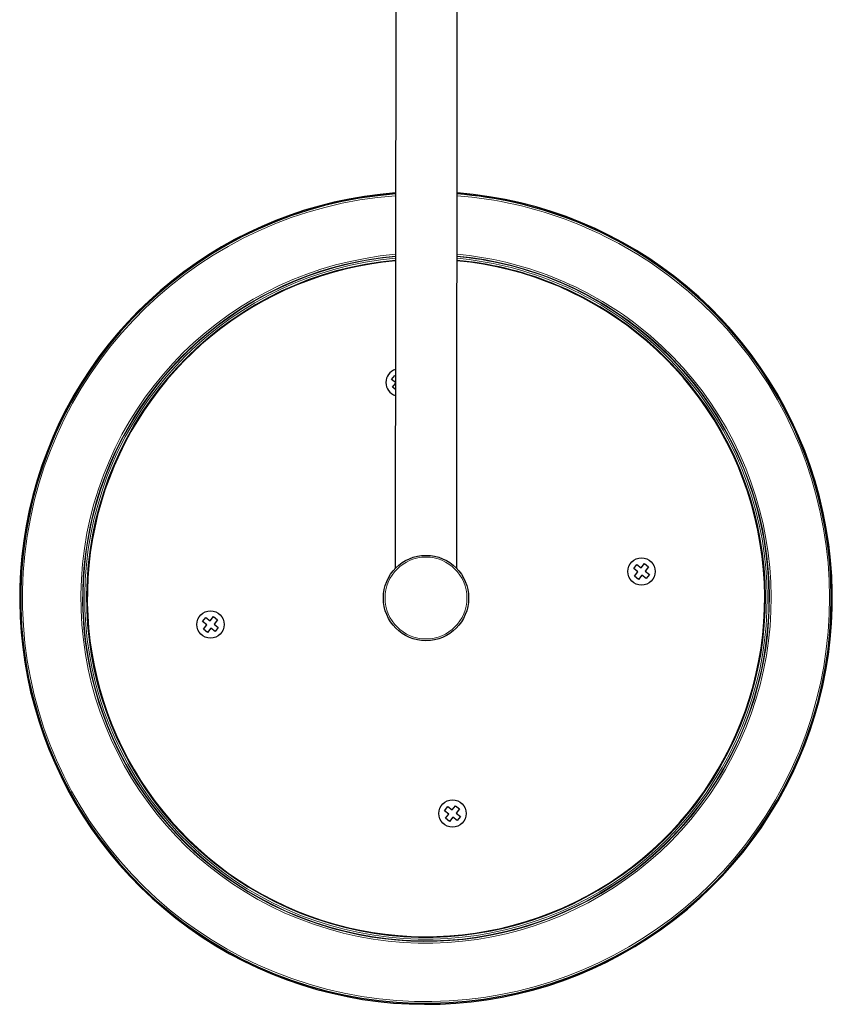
# Model space of a CAD drawing. Header units: millimetres. Extents: x 8 to 2401, y 12 to 2404.
# Tile 10 of 33: x 1126 to 1364, y 111 to 400. Entities that reach past the tile are written whole.
import ezdxf

# ---------------------------------------------------------------- set-up
doc = ezdxf.new("R2010")
doc.units = ezdxf.units.MM

msp = doc.modelspace()

# ---------------------------------------------------------------- linework, layer by layer
at = {"color": 7, "linetype": 'Continuous', "lineweight": 30}
for p, q in [((1236.14, 624.19), (1235.82, 239.19)), ((1253.82, 239.18), (1254.14, 624.18)), ((1234.73, 294.53), (1235.65, 295.71)), ((1235.86, 293.65), (1234.73, 294.53)), ((1235.65, 295.71), (1235.86, 295.55)), ((1235.01, 292.28), (1235.86, 293.38)), ((1235.86, 291.62), (1235.01, 292.28)), ((1305.66, 239.13), (1306.58, 240.31)), ((1306.58, 240.31), (1307.84, 239.33)), ((1307.84, 239.33), (1308.83, 240.59)), ((1308.83, 240.59), (1310.01, 239.67)), ((1310.01, 239.67), (1309.03, 238.4)), ((1306.92, 238.15), (1305.66, 239.13)), ((1305.94, 236.88), (1306.92, 238.15)), ((1307.12, 235.96), (1305.94, 236.88)), ((1308.1, 237.22), (1307.12, 235.96)), ((1309.36, 236.24), (1308.1, 237.22)), ((1309.03, 238.4), (1310.29, 237.42)), ((1310.29, 237.42), (1309.36, 236.24)), ((1181.52, 223.8), (1182.5, 225.06)), ((1182.5, 225.06), (1183.68, 224.14)), ((1179.33, 223.6), (1180.26, 224.78)), ((1180.59, 222.62), (1179.33, 223.6)), ((1179.61, 221.35), (1180.59, 222.62)), ((1180.26, 224.78), (1181.52, 223.8)), ((1183.68, 224.14), (1182.7, 222.87)), ((1182.7, 222.87), (1183.96, 221.89)), ((1180.79, 220.43), (1179.61, 221.35)), ((1181.78, 221.69), (1180.79, 220.43)), ((1183.04, 220.71), (1181.78, 221.69)), ((1183.96, 221.89), (1183.04, 220.71)), ((1250.26, 168.2), (1251.18, 169.38)), ((1251.52, 167.22), (1250.26, 168.2)), ((1251.18, 169.38), (1252.45, 168.4)), ((1252.45, 168.4), (1253.43, 169.66)), ((1253.43, 169.66), (1254.61, 168.74)), ((1254.61, 168.74), (1253.63, 167.48)), ((1253.63, 167.48), (1254.89, 166.49)), ((1250.54, 165.96), (1251.52, 167.22)), ((1251.72, 165.03), (1250.54, 165.96)), ((1252.7, 166.29), (1251.72, 165.03)), ((1253.97, 165.31), (1252.7, 166.29)), ((1254.89, 166.49), (1253.97, 165.31))]:
    msp.add_line(p, q, dxfattribs=at)
for centre, radius in [((1244.81, 230.51), 12.5), ((1307.97, 238.28), 4), ((1181.65, 222.75), 4), ((1252.58, 167.35), 4)]:
    msp.add_circle(centre, radius, dxfattribs=at)
at = {"color": 252, "linetype": 'Continuous', "lineweight": 0}
msp.add_circle((1244.81, 230.51), 12, dxfattribs=at)
at = {"color": 7, "linetype": 'Continuous', "lineweight": 30}
for centre, radius, start, end in [((1244.81, 230.51), 119.05, 94.2873, 232.0085), ((1244.81, 230.51), 119.05, 232.0085, 85.6163), ((1244.81, 230.51), 118.75, 94.2984, 52.0085), ((1244.81, 230.51), 118.75, 52.0085, 85.6052), ((1244.81, 230.51), 99.25, 95.1546, 232.0085), ((1244.81, 230.51), 99.25, 232.0085, 84.7491), ((1237.04, 293.67), 4, 107.1363, 252.7673)]:
    msp.add_arc(centre, radius, start, end, dxfattribs=at)
at = {"color": 252, "linetype": 'Continuous', "lineweight": 0}
for radius, start, end in [(118.24, 94.3174, 52.0085), (118.24, 52.0085, 85.5863), (101.13, 95.0577, 52.0085), (100.62, 95.0838, 232.0085), (100.48, 95.0906, 52.0085), (99.98, 95.1163, 52.0085), (99.45, 95.1441, 52.0085), (100.62, 232.0085, 84.8199), (101.13, 52.0085, 84.846), (100.48, 52.0085, 84.8131), (99.98, 52.0085, 84.7873), (99.45, 52.0085, 84.7596)]:
    msp.add_arc((1244.81, 230.51), radius, start, end, dxfattribs=at)

doc.saveas('drawing.dxf')
